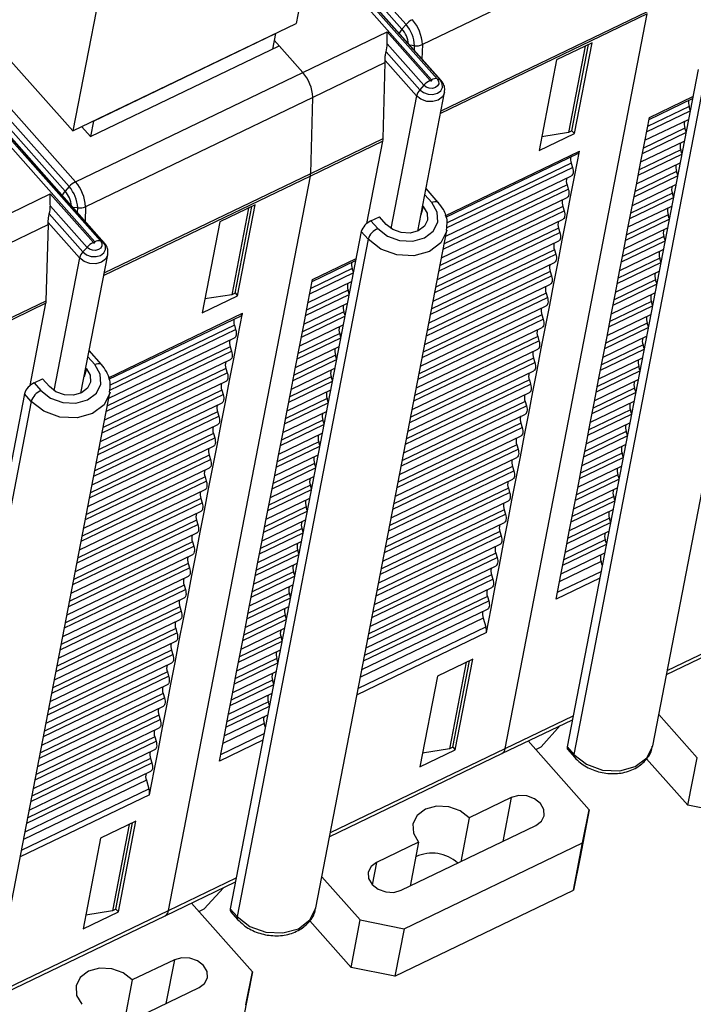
# Model space of a CAD drawing. Header units: millimetres. Extents: x 46 to 1057, y -1515 to -1121.
# Tile 43 of 63: x 644 to 676, y -1442 to -1395. Entities that reach past the tile are written whole.
import ezdxf

# ---------------------------------------------------------------- set-up
doc = ezdxf.new("R2010")
doc.units = ezdxf.units.MM

msp = doc.modelspace()

# ---------------------------------------------------------------- linework, layer by layer
at = {"linetype": 'Continuous', "lineweight": 25}
for p, q in [((659.364, -1386.013), (657.548, -1395.409)), ((662.767, -1395.456), (658.474, -1390.617)), ((648.763, -1391.116), (646.947, -1400.512)), ((658.33, -1391.365), (664.249, -1398.036)), ((664.389, -1398.09), (658.346, -1391.279)), ((664.436, -1398.121), (658.35, -1391.262)), ((658.406, -1390.97), (662.576, -1395.669)), ((674.339, -1391.212), (663.543, -1396.409)), ((663.984, -1398.078), (658.276, -1391.644)), ((674.226, -1394.952), (664.408, -1399.678)), ((664.432, -1399.55), (674.239, -1394.83)), ((667.478, -1429.859), (674.226, -1394.952)), ((646.947, -1400.512), (657.548, -1395.409)), ((662.767, -1395.456), (662.576, -1395.669)), ((647.927, -1400.04), (656.568, -1395.881)), ((656.568, -1395.881), (656.425, -1396.619)), ((657.862, -1397.731), (661.868, -1395.803)), ((661.868, -1395.803), (663.916, -1398.111)), ((647.78, -1400.781), (656.741, -1396.467)), ((656.506, -1396.203), (657.862, -1397.731)), ((657.862, -1397.731), (656.741, -1396.467)), ((663.615, -1398.341), (661.873, -1396.378)), ((663.173, -1396.466), (662.945, -1396.441)), ((663.166, -1396.69), (663.173, -1396.466)), ((663.543, -1396.409), (663.524, -1397.094)), ((671.602, -1396.326), (669.922, -1397.135)), ((671.283, -1396.48), (670.489, -1400.591)), ((670.649, -1400.514), (671.443, -1396.403)), ((670.769, -1400.638), (671.602, -1396.326)), ((661.823, -1396.751), (663.423, -1398.554)), ((644.002, -1397.193), (646.947, -1400.512)), ((661.777, -1397.259), (658.337, -1398.915)), ((661.678, -1400.876), (661.777, -1397.259)), ((663.262, -1398.838), (661.775, -1397.163)), ((669.922, -1397.135), (669.089, -1401.447)), ((647.067, -1402.928), (657.862, -1397.731)), ((676.642, -1397.594), (670.422, -1429.772)), ((676.965, -1397.958), (670.745, -1430.136)), ((674.487, -1429.726), (680.707, -1397.548)), ((663.615, -1398.341), (663.423, -1398.554)), ((664.249, -1398.036), (664.389, -1398.09)), ((663.262, -1398.838), (662.043, -1405.142)), ((663.327, -1405.269), (664.598, -1398.692)), ((674.327, -1399.872), (676.394, -1398.877)), ((643.64, -1399.066), (647.067, -1402.928)), ((658.337, -1398.915), (647.542, -1404.111)), ((658.238, -1402.532), (658.337, -1398.915)), ((676.216, -1399.346), (674.246, -1400.294)), ((674.31, -1399.964), (676.377, -1398.969)), ((676.269, -1399.525), (676.216, -1399.346)), ((646.766, -1403.158), (643.55, -1399.534)), ((674.197, -1400.547), (676.264, -1399.552)), ((643.406, -1400.281), (648.247, -1405.738)), ((648.387, -1405.792), (643.422, -1400.195)), ((648.435, -1405.824), (643.425, -1400.178)), ((643.482, -1399.886), (646.574, -1403.371)), ((647.927, -1400.04), (647.785, -1400.778)), ((674.106, -1401.016), (674.327, -1399.872)), ((674.118, -1400.957), (676.184, -1399.963)), ((647.983, -1405.78), (643.352, -1400.56)), ((647.364, -1400.312), (647.78, -1400.781)), ((669.089, -1401.447), (670.769, -1400.638)), ((670.489, -1400.591), (669.215, -1400.792)), ((670.649, -1400.514), (670.489, -1400.591)), ((670.651, -1400.505), (670.769, -1400.638)), ((673.998, -1401.576), (676.065, -1400.581)), ((676.017, -1400.376), (674.047, -1401.324)), ((676.07, -1400.555), (676.017, -1400.376)), ((661.665, -1400.998), (658.225, -1402.654)), ((658.238, -1402.532), (661.678, -1400.876)), ((660.909, -1404.909), (661.665, -1400.998)), ((673.907, -1402.046), (674.106, -1401.016)), ((673.918, -1401.987), (675.985, -1400.992)), ((664.634, -1404.538), (671.007, -1401.47)), ((664.657, -1404.61), (670.93, -1401.59)), ((670.786, -1402.614), (671.007, -1401.47)), ((673.799, -1402.606), (675.866, -1401.611)), ((675.817, -1401.405), (673.848, -1402.354)), ((675.871, -1401.585), (675.817, -1401.405)), ((670.615, -1402.042), (664.714, -1404.882)), ((670.615, -1402.042), (670.675, -1402.242)), ((673.708, -1403.076), (673.907, -1402.046)), ((673.719, -1403.017), (675.786, -1402.022)), ((648.431, -1407.253), (658.238, -1402.532)), ((664.655, -1405.512), (670.625, -1402.639)), ((664.693, -1405.121), (670.675, -1402.242)), ((670.587, -1403.644), (670.786, -1402.614)), ((675.618, -1402.435), (673.649, -1403.383)), ((675.672, -1402.614), (675.618, -1402.435)), ((658.225, -1402.654), (648.406, -1407.38)), ((651.477, -1437.561), (658.225, -1402.654)), ((670.416, -1403.072), (664.584, -1405.879)), ((670.416, -1403.072), (670.476, -1403.272)), ((673.509, -1404.105), (673.708, -1403.076)), ((673.52, -1404.047), (675.587, -1403.052)), ((673.6, -1403.636), (675.667, -1402.641)), ((641.861, -1405.434), (645.867, -1403.505)), ((645.867, -1403.505), (647.914, -1405.813)), ((646.766, -1403.158), (646.574, -1403.371)), ((663.986, -1403.914), (663.66, -1403.546)), ((664.298, -1403.904), (663.717, -1403.249)), ((664.535, -1406.131), (670.476, -1403.272)), ((675.419, -1403.465), (673.45, -1404.413)), ((675.473, -1403.644), (675.419, -1403.465)), ((655.601, -1404.029), (653.921, -1404.837)), ((654.767, -1408.34), (655.601, -1404.029)), ((664.456, -1406.542), (670.426, -1403.668)), ((670.388, -1404.674), (670.587, -1403.644)), ((673.401, -1404.665), (675.468, -1403.67)), ((645.822, -1404.454), (647.422, -1406.257)), ((647.613, -1406.044), (645.871, -1404.08)), ((647.171, -1404.168), (646.943, -1404.143)), ((647.165, -1404.393), (647.171, -1404.168)), ((647.542, -1404.111), (647.523, -1404.796)), ((655.282, -1404.182), (654.487, -1408.293)), ((654.647, -1408.216), (655.442, -1404.105)), ((663.586, -1404.106), (663.478, -1404.49)), ((663.558, -1404.075), (663.586, -1404.106)), ((664.336, -1407.161), (670.277, -1404.301)), ((670.217, -1404.101), (664.385, -1406.909)), ((670.217, -1404.101), (670.277, -1404.301)), ((675.22, -1404.495), (673.25, -1405.443)), ((673.31, -1405.135), (673.509, -1404.105)), ((673.321, -1405.076), (675.388, -1404.081)), ((675.274, -1404.674), (675.22, -1404.495)), ((645.776, -1404.961), (642.336, -1406.617)), ((645.676, -1408.578), (645.776, -1404.961)), ((647.26, -1406.541), (645.774, -1404.865)), ((653.921, -1404.837), (653.087, -1409.149)), ((661.103, -1404.782), (661.503, -1404.59)), ((661.103, -1404.782), (661.426, -1405.146)), ((661.826, -1404.954), (661.503, -1404.59)), ((664.257, -1407.572), (670.227, -1404.698)), ((670.189, -1405.703), (670.388, -1404.674)), ((673.202, -1405.695), (675.269, -1404.7)), ((660.641, -1405.297), (654.421, -1437.474)), ((658.485, -1437.428), (664.706, -1405.25)), ((660.964, -1405.66), (660.641, -1405.297)), ((664.137, -1408.19), (670.078, -1405.331)), ((670.018, -1405.131), (664.186, -1407.938)), ((670.018, -1405.131), (670.078, -1405.331)), ((673.111, -1406.165), (673.31, -1405.135)), ((673.122, -1406.106), (675.189, -1405.111)), ((648.247, -1405.738), (648.387, -1405.792)), ((660.964, -1405.66), (654.743, -1437.838)), ((664.058, -1408.601), (670.028, -1405.728)), ((669.99, -1406.733), (670.189, -1405.703)), ((673.003, -1406.725), (675.07, -1405.73)), ((675.021, -1405.524), (673.051, -1406.472)), ((675.075, -1405.703), (675.021, -1405.524)), ((647.613, -1406.044), (647.422, -1406.257)), ((663.938, -1409.22), (669.879, -1406.361)), ((669.819, -1406.161), (663.987, -1408.968)), ((669.819, -1406.161), (669.879, -1406.361)), ((672.912, -1407.194), (673.111, -1406.165)), ((672.923, -1407.136), (674.99, -1406.141)), ((647.26, -1406.541), (646.042, -1412.844)), ((647.325, -1412.971), (648.597, -1406.394)), ((658.308, -1407.666), (660.375, -1406.671)), ((658.326, -1407.575), (660.393, -1406.58)), ((663.859, -1409.631), (669.828, -1406.758)), ((669.791, -1407.763), (669.99, -1406.733)), ((672.804, -1407.754), (674.871, -1406.759)), ((674.822, -1406.554), (672.852, -1407.502)), ((674.876, -1406.733), (674.822, -1406.554)), ((658.195, -1408.249), (660.262, -1407.254)), ((660.214, -1407.048), (658.244, -1407.997)), ((660.268, -1407.228), (660.214, -1407.048)), ((669.62, -1407.19), (663.788, -1409.998)), ((669.62, -1407.19), (669.68, -1407.39)), ((672.713, -1408.224), (672.912, -1407.194)), ((672.724, -1408.165), (674.791, -1407.17)), ((658.105, -1408.718), (658.326, -1407.575)), ((658.116, -1408.66), (660.183, -1407.665)), ((663.739, -1410.25), (669.68, -1407.39)), ((669.592, -1408.792), (669.791, -1407.763)), ((674.623, -1407.584), (672.653, -1408.532)), ((674.677, -1407.763), (674.623, -1407.584)), ((654.647, -1408.216), (654.487, -1408.293)), ((654.649, -1408.207), (654.767, -1408.34)), ((660.015, -1408.078), (658.045, -1409.026)), ((660.068, -1408.257), (660.015, -1408.078)), ((669.421, -1408.22), (663.589, -1411.027)), ((663.66, -1410.661), (669.629, -1407.787)), ((669.421, -1408.22), (669.48, -1408.42)), ((672.514, -1409.254), (672.713, -1408.224)), ((672.525, -1409.195), (674.592, -1408.2)), ((672.605, -1408.784), (674.672, -1407.789)), ((645.664, -1408.7), (642.223, -1410.356)), ((642.236, -1410.234), (645.676, -1408.578)), ((644.908, -1412.612), (645.664, -1408.7)), ((653.087, -1409.149), (654.767, -1408.34)), ((654.487, -1408.293), (653.214, -1408.495)), ((657.906, -1409.748), (658.105, -1408.718)), ((657.917, -1409.689), (659.984, -1408.695)), ((657.996, -1409.279), (660.063, -1408.284)), ((663.54, -1411.28), (669.48, -1408.42)), ((674.424, -1408.613), (672.454, -1409.561)), ((674.478, -1408.792), (674.424, -1408.613)), ((648.632, -1412.241), (655.006, -1409.173)), ((654.784, -1410.317), (655.006, -1409.173)), ((659.816, -1409.108), (657.846, -1410.056)), ((659.869, -1409.287), (659.816, -1409.108)), ((663.461, -1411.69), (669.43, -1408.817)), ((669.393, -1409.822), (669.592, -1408.792)), ((672.406, -1409.814), (674.472, -1408.819)), ((648.655, -1412.312), (654.929, -1409.293)), ((657.797, -1410.308), (659.864, -1409.313)), ((663.341, -1412.309), (669.281, -1409.45)), ((669.222, -1409.25), (663.39, -1412.057)), ((669.222, -1409.25), (669.281, -1409.45)), ((674.225, -1409.643), (672.255, -1410.591)), ((672.315, -1410.283), (672.514, -1409.254)), ((672.326, -1410.225), (674.393, -1409.23)), ((674.279, -1409.822), (674.225, -1409.643)), ((648.691, -1412.824), (654.673, -1409.944)), ((654.614, -1409.744), (648.713, -1412.585)), ((654.614, -1409.744), (654.673, -1409.944)), ((657.707, -1410.778), (657.906, -1409.748)), ((657.718, -1410.719), (659.785, -1409.724)), ((663.262, -1412.72), (669.231, -1409.847)), ((669.193, -1410.852), (669.393, -1409.822)), ((672.206, -1410.843), (674.273, -1409.849)), ((648.653, -1413.215), (654.623, -1410.341)), ((654.585, -1411.346), (654.784, -1410.317)), ((657.598, -1411.338), (659.665, -1410.343)), ((659.617, -1410.138), (657.647, -1411.086)), ((659.67, -1410.317), (659.617, -1410.138)), ((663.142, -1413.339), (669.082, -1410.479)), ((669.023, -1410.279), (663.191, -1413.087)), ((669.023, -1410.279), (669.082, -1410.479)), ((672.116, -1411.313), (672.315, -1410.283)), ((672.127, -1411.254), (674.194, -1410.259)), ((648.296, -1411.606), (647.716, -1410.952)), ((648.534, -1413.833), (654.474, -1410.974)), ((654.415, -1410.774), (648.583, -1413.581)), ((654.415, -1410.774), (654.474, -1410.974)), ((657.508, -1411.808), (657.707, -1410.778)), ((657.519, -1411.749), (659.586, -1410.754)), ((663.063, -1413.75), (669.032, -1410.876)), ((668.994, -1411.882), (669.193, -1410.852)), ((672.007, -1411.873), (674.074, -1410.878)), ((674.026, -1410.673), (672.056, -1411.621)), ((674.08, -1410.852), (674.026, -1410.673)), ((647.985, -1411.616), (647.658, -1411.249)), ((648.454, -1414.244), (654.424, -1411.371)), ((654.386, -1412.376), (654.585, -1411.346)), ((657.399, -1412.368), (659.466, -1411.373)), ((659.418, -1411.167), (657.448, -1412.115)), ((659.471, -1411.346), (659.418, -1411.167)), ((662.943, -1414.369), (668.883, -1411.509)), ((668.824, -1411.309), (662.992, -1414.116)), ((668.824, -1411.309), (668.883, -1411.509)), ((671.917, -1412.343), (672.116, -1411.313)), ((671.928, -1412.284), (673.995, -1411.289)), ((647.585, -1411.809), (647.476, -1412.192)), ((647.556, -1411.777), (647.585, -1411.809)), ((654.215, -1411.804), (648.384, -1414.611)), ((654.215, -1411.804), (654.275, -1412.004)), ((657.309, -1412.837), (657.508, -1411.808)), ((657.32, -1412.779), (659.387, -1411.784)), ((662.863, -1414.779), (668.833, -1411.906)), ((668.795, -1412.911), (668.994, -1411.882)), ((671.808, -1412.903), (673.875, -1411.908)), ((673.827, -1411.702), (671.857, -1412.651)), ((673.88, -1411.881), (673.827, -1411.702)), ((645.102, -1412.485), (645.502, -1412.292)), ((645.824, -1412.656), (645.502, -1412.292)), ((648.255, -1415.274), (654.225, -1412.4)), ((648.335, -1414.863), (654.275, -1412.004)), ((654.187, -1413.406), (654.386, -1412.376)), ((657.2, -1413.397), (659.267, -1412.402)), ((659.219, -1412.197), (657.249, -1413.145)), ((659.272, -1412.376), (659.219, -1412.197)), ((668.625, -1412.339), (662.793, -1415.146)), ((668.625, -1412.339), (668.684, -1412.539)), ((671.718, -1413.372), (671.917, -1412.343)), ((671.729, -1413.314), (673.796, -1412.319)), ((645.102, -1412.485), (645.424, -1412.848)), ((654.016, -1412.833), (648.184, -1415.641)), ((654.016, -1412.833), (654.076, -1413.033)), ((657.109, -1413.867), (657.309, -1412.837)), ((657.121, -1413.808), (659.188, -1412.813)), ((662.744, -1415.398), (668.684, -1412.539)), ((668.596, -1413.941), (668.795, -1412.911)), ((673.628, -1412.732), (671.658, -1413.68)), ((673.681, -1412.911), (673.628, -1412.732)), ((644.639, -1412.999), (638.419, -1445.177)), ((644.962, -1413.363), (638.742, -1445.54)), ((642.484, -1445.13), (648.704, -1412.953)), ((644.962, -1413.363), (644.639, -1412.999)), ((648.136, -1415.893), (654.076, -1413.033)), ((659.02, -1413.227), (657.05, -1414.175)), ((659.073, -1413.406), (659.02, -1413.227)), ((668.426, -1413.368), (662.594, -1416.176)), ((662.664, -1415.809), (668.634, -1412.936)), ((668.426, -1413.368), (668.485, -1413.569)), ((671.519, -1414.402), (671.718, -1413.372)), ((671.53, -1414.343), (673.597, -1413.348)), ((671.609, -1413.932), (673.676, -1412.938)), ((653.817, -1413.863), (647.985, -1416.67)), ((648.056, -1416.304), (654.026, -1413.43)), ((653.817, -1413.863), (653.877, -1414.063)), ((653.988, -1414.435), (654.187, -1413.406)), ((656.91, -1414.897), (657.109, -1413.867)), ((656.922, -1414.838), (658.989, -1413.843)), ((657.001, -1414.427), (659.068, -1413.432)), ((662.545, -1416.428), (668.485, -1413.569)), ((673.429, -1413.762), (671.459, -1414.71)), ((673.482, -1413.941), (673.429, -1413.762)), ((647.937, -1416.923), (653.877, -1414.063)), ((658.821, -1414.256), (656.851, -1415.204)), ((658.874, -1414.435), (658.821, -1414.256)), ((662.465, -1416.839), (668.435, -1413.965)), ((668.397, -1414.971), (668.596, -1413.941)), ((671.41, -1414.962), (673.477, -1413.967)), ((647.857, -1417.333), (653.827, -1414.46)), ((653.789, -1415.465), (653.988, -1414.435)), ((656.802, -1415.457), (658.869, -1414.462)), ((662.346, -1417.458), (668.286, -1414.598)), ((668.226, -1414.398), (662.395, -1417.205)), ((668.226, -1414.398), (668.286, -1414.598)), ((673.23, -1414.791), (671.26, -1415.74)), ((671.32, -1415.432), (671.519, -1414.402)), ((671.331, -1415.373), (673.398, -1414.378)), ((673.283, -1414.971), (673.23, -1414.791)), ((647.738, -1417.952), (653.678, -1415.093)), ((653.618, -1414.893), (647.786, -1417.7)), ((653.618, -1414.893), (653.678, -1415.093)), ((656.711, -1415.926), (656.91, -1414.897)), ((656.723, -1415.868), (658.79, -1414.873)), ((662.266, -1417.869), (668.236, -1414.995)), ((668.198, -1416), (668.397, -1414.971)), ((671.211, -1415.992), (673.278, -1414.997)), ((647.658, -1418.363), (653.628, -1415.49)), ((653.59, -1416.495), (653.789, -1415.465)), ((656.603, -1416.486), (658.67, -1415.491)), ((658.622, -1415.286), (656.652, -1416.234)), ((658.675, -1415.465), (658.622, -1415.286)), ((662.147, -1418.487), (668.087, -1415.628)), ((668.027, -1415.428), (662.195, -1418.235)), ((668.027, -1415.428), (668.087, -1415.628)), ((671.12, -1416.461), (671.32, -1415.432)), ((671.132, -1416.403), (673.199, -1415.408)), ((647.539, -1418.982), (653.479, -1416.122)), ((653.419, -1415.922), (647.587, -1418.73)), ((653.419, -1415.922), (653.479, -1416.122)), ((656.512, -1416.956), (656.711, -1415.926)), ((656.524, -1416.897), (658.591, -1415.902)), ((662.067, -1418.898), (668.037, -1416.025)), ((667.999, -1417.03), (668.198, -1416)), ((671.012, -1417.022), (673.079, -1416.027)), ((673.031, -1415.821), (671.061, -1416.769)), ((673.084, -1416), (673.031, -1415.821)), ((647.459, -1419.393), (653.429, -1416.519)), ((653.391, -1417.525), (653.59, -1416.495)), ((656.404, -1417.516), (658.471, -1416.521)), ((658.423, -1416.316), (656.453, -1417.264)), ((658.476, -1416.495), (658.423, -1416.316)), ((661.948, -1419.517), (667.888, -1416.658)), ((667.828, -1416.458), (661.996, -1419.265)), ((667.828, -1416.458), (667.888, -1416.658)), ((670.921, -1417.491), (671.12, -1416.461)), ((670.933, -1417.432), (673, -1416.437)), ((653.22, -1416.952), (647.388, -1419.759)), ((653.22, -1416.952), (653.28, -1417.152)), ((656.313, -1417.986), (656.512, -1416.956)), ((656.325, -1417.927), (658.392, -1416.932)), ((661.868, -1419.928), (667.838, -1417.054)), ((667.8, -1418.06), (667.999, -1417.03)), ((670.813, -1418.051), (672.88, -1417.056)), ((672.832, -1416.851), (670.862, -1417.799)), ((672.885, -1417.03), (672.832, -1416.851)), ((647.26, -1420.422), (653.23, -1417.549)), ((647.34, -1420.012), (653.28, -1417.152)), ((653.192, -1418.554), (653.391, -1417.525)), ((656.205, -1418.546), (658.272, -1417.551)), ((658.224, -1417.345), (656.254, -1418.294)), ((658.277, -1417.524), (658.224, -1417.345)), ((667.629, -1417.487), (661.797, -1420.294)), ((667.629, -1417.487), (667.689, -1417.687)), ((670.722, -1418.521), (670.921, -1417.491)), ((670.734, -1418.462), (672.801, -1417.467)), ((653.021, -1417.982), (647.189, -1420.789)), ((653.021, -1417.982), (653.081, -1418.182)), ((656.114, -1419.015), (656.313, -1417.986)), ((656.126, -1418.957), (658.193, -1417.962)), ((661.749, -1420.547), (667.689, -1417.687)), ((667.601, -1419.089), (667.8, -1418.06)), ((672.633, -1417.88), (670.663, -1418.829)), ((672.686, -1418.06), (672.633, -1417.88)), ((647.14, -1421.041), (653.081, -1418.182)), ((658.025, -1418.375), (656.055, -1419.323)), ((658.078, -1418.554), (658.025, -1418.375)), ((667.43, -1418.517), (661.598, -1421.324)), ((661.669, -1420.958), (667.639, -1418.084)), ((667.43, -1418.517), (667.49, -1418.717)), ((670.523, -1419.55), (670.722, -1418.521)), ((670.535, -1419.492), (672.602, -1418.497)), ((670.614, -1419.081), (672.681, -1418.086)), ((652.822, -1419.011), (646.99, -1421.819)), ((647.061, -1421.452), (653.031, -1418.579)), ((652.822, -1419.011), (652.882, -1419.212)), ((652.993, -1419.584), (653.192, -1418.554)), ((655.927, -1419.986), (657.993, -1418.991)), ((656.006, -1419.575), (658.073, -1418.581)), ((661.55, -1421.576), (667.49, -1418.717)), ((672.434, -1418.91), (670.464, -1419.858)), ((672.487, -1419.089), (672.434, -1418.91)), ((646.941, -1422.071), (652.882, -1419.212)), ((657.826, -1419.405), (655.856, -1420.353)), ((655.915, -1420.045), (656.114, -1419.015)), ((657.879, -1419.584), (657.826, -1419.405)), ((661.47, -1421.987), (667.44, -1419.114)), ((667.402, -1420.119), (667.601, -1419.089)), ((670.415, -1420.111), (672.482, -1419.116)), ((646.862, -1422.482), (652.832, -1419.608)), ((652.794, -1420.614), (652.993, -1419.584)), ((655.807, -1420.605), (657.874, -1419.61)), ((661.351, -1422.606), (667.291, -1419.747)), ((667.231, -1419.547), (661.399, -1422.354)), ((667.231, -1419.547), (667.291, -1419.747)), ((672.235, -1419.94), (670.265, -1420.888)), ((670.324, -1420.58), (670.523, -1419.55)), ((670.336, -1420.521), (672.403, -1419.527)), ((672.288, -1420.119), (672.235, -1419.94)), ((646.742, -1423.101), (652.683, -1420.241)), ((652.623, -1420.041), (646.791, -1422.848)), ((652.623, -1420.041), (652.683, -1420.241)), ((655.716, -1421.075), (655.915, -1420.045)), ((655.727, -1421.016), (657.794, -1420.021)), ((661.271, -1423.017), (667.241, -1420.143)), ((667.203, -1421.149), (667.402, -1420.119)), ((670.216, -1421.14), (672.283, -1420.145)), ((646.663, -1423.511), (652.633, -1420.638)), ((652.595, -1421.643), (652.794, -1420.614)), ((655.608, -1421.635), (657.675, -1420.64)), ((657.626, -1420.434), (655.657, -1421.383)), ((657.68, -1420.613), (657.626, -1420.434)), ((661.151, -1423.636), (667.092, -1420.776)), ((667.032, -1420.576), (661.2, -1423.383)), ((667.032, -1420.576), (667.092, -1420.776)), ((670.125, -1421.61), (670.324, -1420.58)), ((670.137, -1421.551), (672.204, -1420.556)), ((646.543, -1424.13), (652.484, -1421.271)), ((652.424, -1421.071), (646.592, -1423.878)), ((652.424, -1421.071), (652.484, -1421.271)), ((655.517, -1422.104), (655.716, -1421.075)), ((655.528, -1422.046), (657.595, -1421.051)), ((661.072, -1424.047), (667.042, -1421.173)), ((667.004, -1422.178), (667.203, -1421.149)), ((672.036, -1420.97), (670.066, -1421.918)), ((672.089, -1421.149), (672.036, -1420.97)), ((646.464, -1424.541), (652.434, -1421.668)), ((652.396, -1422.673), (652.595, -1421.643)), ((655.409, -1422.665), (657.476, -1421.67)), ((657.427, -1421.464), (655.458, -1422.412)), ((657.481, -1421.643), (657.427, -1421.464)), ((660.952, -1424.665), (666.893, -1421.806)), ((666.833, -1421.606), (661.001, -1424.413)), ((666.833, -1421.606), (666.893, -1421.806)), ((669.904, -1422.754), (670.125, -1421.61)), ((671.971, -1421.759), (669.904, -1422.754)), ((669.966, -1422.434), (672.033, -1421.439)), ((652.225, -1422.1), (646.393, -1424.908)), ((652.225, -1422.1), (652.285, -1422.301)), ((655.318, -1423.134), (655.517, -1422.104)), ((655.329, -1423.075), (657.396, -1422.08)), ((660.873, -1425.076), (666.843, -1422.203)), ((666.805, -1423.208), (667.004, -1422.178)), ((675.177, -1426.153), (683.48, -1422.156)), ((646.265, -1425.571), (652.235, -1422.697)), ((646.344, -1425.16), (652.285, -1422.301)), ((652.197, -1423.703), (652.396, -1422.673)), ((655.21, -1423.694), (657.277, -1422.699)), ((657.228, -1422.494), (655.259, -1423.442)), ((657.282, -1422.673), (657.228, -1422.494)), ((666.634, -1422.636), (660.802, -1425.443)), ((666.634, -1422.636), (666.694, -1422.836)), ((675.142, -1426.336), (683.327, -1422.396)), ((652.026, -1423.13), (646.194, -1425.937)), ((652.026, -1423.13), (652.086, -1423.33)), ((655.119, -1424.164), (655.318, -1423.134)), ((655.13, -1424.105), (657.197, -1423.11)), ((660.753, -1425.695), (666.694, -1422.836)), ((666.584, -1424.352), (666.805, -1423.208)), ((646.145, -1426.19), (652.086, -1423.33)), ((657.029, -1423.523), (655.059, -1424.472)), ((657.083, -1423.703), (657.029, -1423.523)), ((666.435, -1423.665), (660.603, -1426.473)), ((660.674, -1426.106), (666.644, -1423.232)), ((666.435, -1423.665), (666.557, -1424.075)), ((651.827, -1424.16), (645.995, -1426.967)), ((646.066, -1426.601), (652.036, -1423.727)), ((651.827, -1424.16), (651.887, -1424.36)), ((651.998, -1424.732), (652.197, -1423.703)), ((654.931, -1425.135), (656.998, -1424.14)), ((655.011, -1424.724), (657.078, -1423.729)), ((660.503, -1426.989), (666.557, -1424.075)), ((645.946, -1427.219), (651.887, -1424.36)), ((656.83, -1424.553), (654.86, -1425.501)), ((654.92, -1425.193), (655.119, -1424.164)), ((656.884, -1424.732), (656.83, -1424.553)), ((666.584, -1424.352), (660.441, -1427.309)), ((645.867, -1427.63), (651.837, -1424.757)), ((651.799, -1425.762), (651.998, -1424.732)), ((654.812, -1425.754), (656.879, -1424.759)), ((645.747, -1428.249), (651.688, -1425.39)), ((651.628, -1425.19), (645.796, -1427.997)), ((651.628, -1425.19), (651.688, -1425.39)), ((654.721, -1426.223), (654.92, -1425.193)), ((654.732, -1426.164), (656.799, -1425.17)), ((645.668, -1428.66), (651.637, -1425.786)), ((651.6, -1426.792), (651.799, -1425.762)), ((654.613, -1426.783), (656.68, -1425.788)), ((656.631, -1425.583), (654.661, -1426.531)), ((656.685, -1425.762), (656.631, -1425.583)), ((665.942, -1425.608), (664.262, -1426.417)), ((665.623, -1425.761), (664.828, -1429.873)), ((664.988, -1429.796), (665.783, -1425.684)), ((665.108, -1429.92), (665.942, -1425.608)), ((645.548, -1429.279), (651.489, -1426.419)), ((651.429, -1426.219), (645.597, -1429.026)), ((651.429, -1426.219), (651.489, -1426.419)), ((654.522, -1427.253), (654.721, -1426.223)), ((654.533, -1427.194), (656.6, -1426.199)), ((664.262, -1426.417), (663.428, -1430.729)), ((645.469, -1429.69), (651.438, -1426.816)), ((651.401, -1427.821), (651.6, -1426.792)), ((654.414, -1427.813), (656.481, -1426.818)), ((656.432, -1426.612), (654.462, -1427.561)), ((656.486, -1426.792), (656.432, -1426.612)), ((651.23, -1427.249), (645.398, -1430.056)), ((651.23, -1427.249), (651.289, -1427.449)), ((654.323, -1428.282), (654.522, -1427.253)), ((654.334, -1428.224), (656.401, -1427.229)), ((645.27, -1430.719), (651.239, -1427.846)), ((645.349, -1430.308), (651.289, -1427.449)), ((651.202, -1428.851), (651.401, -1427.821)), ((654.215, -1428.843), (656.281, -1427.848)), ((656.233, -1427.642), (654.263, -1428.59)), ((656.287, -1427.821), (656.233, -1427.642)), ((651.031, -1428.279), (645.199, -1431.086)), ((651.031, -1428.279), (651.09, -1428.479)), ((654.124, -1429.312), (654.323, -1428.282)), ((654.135, -1429.253), (656.202, -1428.259)), ((667.478, -1429.859), (670.706, -1428.305)), ((674.773, -1428.247), (676.596, -1430.302)), ((645.15, -1431.338), (651.09, -1428.479)), ((656.034, -1428.672), (654.064, -1429.62)), ((656.088, -1428.851), (656.034, -1428.672)), ((667.325, -1430.098), (670.67, -1428.488)), ((669.185, -1429.776), (670.092, -1428.766)), ((645.071, -1431.749), (651.04, -1428.875)), ((651.002, -1429.881), (651.202, -1428.851)), ((653.964, -1430.137), (656.031, -1429.142)), ((644.951, -1432.368), (650.891, -1429.508)), ((650.832, -1429.308), (645, -1432.116)), ((650.832, -1429.308), (650.891, -1429.508)), ((653.903, -1430.456), (654.124, -1429.312)), ((655.97, -1429.461), (653.903, -1430.456)), ((671.475, -1432.766), (668.574, -1429.497)), ((668.931, -1429.898), (669.185, -1429.776)), ((670.422, -1429.772), (670.745, -1430.136)), ((644.872, -1432.779), (650.841, -1429.905)), ((650.803, -1430.91), (651.002, -1429.881)), ((659.141, -1434.038), (667.325, -1430.098)), ((659.176, -1433.855), (667.478, -1429.859)), ((663.428, -1430.729), (665.108, -1429.92)), ((664.828, -1429.873), (663.555, -1430.074)), ((664.988, -1429.796), (664.828, -1429.873)), ((664.99, -1429.786), (665.108, -1429.92)), ((670.448, -1429.911), (670.771, -1430.275)), ((644.752, -1433.397), (650.692, -1430.538)), ((650.633, -1430.338), (644.801, -1433.145)), ((650.633, -1430.338), (650.692, -1430.538)), ((674.197, -1430.341), (676.16, -1432.554)), ((676.16, -1432.554), (676.596, -1430.302)), ((644.672, -1433.808), (650.642, -1430.935)), ((650.582, -1432.054), (650.803, -1430.91)), ((650.434, -1431.368), (644.602, -1434.175)), ((650.434, -1431.368), (650.556, -1431.777)), ((650.582, -1432.054), (644.44, -1435.011)), ((644.502, -1434.692), (650.556, -1431.777)), ((667.768, -1432.191), (665.768, -1433.154)), ((667.768, -1432.191), (667.365, -1434.273)), ((678.241, -1432.969), (676.16, -1432.554)), ((671.475, -1432.766), (671.04, -1435.019)), ((671.155, -1434.336), (671.475, -1432.766)), ((649.94, -1433.31), (648.26, -1434.119)), ((649.622, -1433.464), (648.827, -1437.575)), ((648.987, -1437.498), (649.782, -1433.387)), ((649.107, -1437.622), (649.94, -1433.31)), ((662.541, -1436.595), (668.941, -1433.514)), ((665.768, -1433.154), (665.365, -1435.235)), ((648.26, -1434.119), (647.427, -1438.431)), ((663.367, -1434.309), (661.367, -1435.272)), ((662.674, -1438.418), (671.155, -1434.336)), ((663.367, -1434.309), (662.965, -1436.391)), ((670.72, -1436.589), (671.155, -1434.336)), ((661.367, -1435.272), (661.163, -1436.329)), ((671.04, -1435.019), (670.72, -1436.589)), ((651.324, -1437.801), (654.669, -1436.191)), ((651.477, -1437.561), (654.704, -1436.008)), ((658.771, -1435.949), (660.594, -1438.004)), ((653.184, -1437.478), (654.091, -1436.469)), ((662.239, -1440.671), (670.72, -1436.589)), ((655.474, -1440.469), (652.573, -1437.199)), ((643.175, -1441.557), (651.477, -1437.561)), ((647.427, -1438.431), (649.107, -1437.622)), ((648.827, -1437.575), (647.553, -1437.776)), ((648.987, -1437.498), (648.827, -1437.575)), ((648.989, -1437.489), (649.107, -1437.622)), ((652.929, -1437.601), (653.184, -1437.478)), ((654.421, -1437.474), (654.743, -1437.838)), ((654.447, -1437.614), (654.769, -1437.977)), ((643.139, -1441.74), (651.324, -1437.801)), ((658.195, -1438.044), (660.159, -1440.256)), ((660.159, -1440.256), (660.594, -1438.004)), ((660.594, -1438.004), (662.674, -1438.418)), ((662.674, -1438.418), (662.239, -1440.671)), ((651.766, -1439.893), (649.766, -1440.856)), ((651.766, -1439.893), (651.364, -1441.975)), ((655.474, -1440.469), (655.038, -1442.721)), ((655.154, -1442.039), (655.474, -1440.469)), ((662.239, -1440.671), (660.159, -1440.256)), ((649.766, -1440.856), (649.364, -1442.938)), ((646.539, -1444.297), (652.94, -1441.216))]:
    msp.add_line(p, q, dxfattribs=at)
at = {"linetype": 'Continuous', "lineweight": 25, "flags": 128}
for points in [[(663.423, -1398.554), (663.595, -1398.689), (663.815, -1398.769), (664.048, -1398.78), (664.26, -1398.721), (664.418, -1398.602), (664.498, -1398.44), (664.488, -1398.26), (664.389, -1398.09)], [(664.249, -1398.036), (664.314, -1398.148), (664.321, -1398.266), (664.268, -1398.373), (664.164, -1398.451), (664.025, -1398.489), (663.872, -1398.482), (663.728, -1398.43), (663.615, -1398.341)], [(663.916, -1398.111), (663.928, -1398.121), (663.944, -1398.126), (663.96, -1398.127), (663.975, -1398.123), (663.986, -1398.114), (663.992, -1398.103), (663.991, -1398.09), (663.984, -1398.078)], [(664.599, -1398.689), (664.598, -1398.696), (664.498, -1398.897), (664.302, -1399.046), (664.039, -1399.118), (663.749, -1399.105), (663.476, -1399.006), (663.262, -1398.838)], [(670.675, -1402.242), (670.694, -1402.319), (670.705, -1402.392), (670.708, -1402.46), (670.701, -1402.519), (670.686, -1402.569), (670.663, -1402.608), (670.633, -1402.634), (670.625, -1402.639)], [(670.476, -1403.272), (670.495, -1403.349), (670.506, -1403.422), (670.508, -1403.489), (670.502, -1403.549), (670.487, -1403.598), (670.464, -1403.637), (670.434, -1403.664), (670.426, -1403.668)], [(661.426, -1405.146), (661.883, -1405.504), (662.465, -1405.714), (663.084, -1405.744), (663.645, -1405.588), (664.063, -1405.272), (664.275, -1404.843), (664.248, -1404.366), (663.986, -1403.914)], [(663.986, -1403.914), (664.063, -1403.882), (664.134, -1403.865), (664.198, -1403.861), (664.251, -1403.872), (664.291, -1403.897), (664.298, -1403.904)], [(663.586, -1404.106), (663.766, -1404.417), (663.785, -1404.745), (663.639, -1405.04), (663.351, -1405.258), (662.966, -1405.364), (662.54, -1405.344), (662.14, -1405.2), (661.826, -1404.954)], [(670.277, -1404.301), (670.296, -1404.378), (670.307, -1404.452), (670.309, -1404.519), (670.303, -1404.578), (670.288, -1404.628), (670.265, -1404.667), (670.235, -1404.694), (670.227, -1404.698)], [(664.71, -1405.227), (664.703, -1405.262), (664.425, -1405.826), (663.876, -1406.241), (663.139, -1406.445), (662.327, -1406.406), (661.563, -1406.13), (660.964, -1405.66)], [(670.078, -1405.331), (670.097, -1405.408), (670.108, -1405.481), (670.11, -1405.549), (670.104, -1405.608), (670.089, -1405.658), (670.066, -1405.697), (670.036, -1405.723), (670.028, -1405.728)], [(647.422, -1406.257), (647.594, -1406.392), (647.814, -1406.471), (648.047, -1406.482), (648.259, -1406.424), (648.417, -1406.304), (648.496, -1406.142), (648.486, -1405.962), (648.387, -1405.792)], [(648.247, -1405.738), (648.312, -1405.85), (648.319, -1405.968), (648.267, -1406.075), (648.163, -1406.153), (648.024, -1406.192), (647.871, -1406.184), (647.726, -1406.132), (647.613, -1406.044)], [(647.914, -1405.813), (647.926, -1405.823), (647.942, -1405.829), (647.959, -1405.829), (647.974, -1405.825), (647.985, -1405.817), (647.991, -1405.805), (647.99, -1405.792), (647.983, -1405.78)], [(669.879, -1406.361), (669.898, -1406.438), (669.909, -1406.511), (669.911, -1406.578), (669.905, -1406.638), (669.89, -1406.688), (669.867, -1406.726), (669.837, -1406.753), (669.828, -1406.758)], [(648.597, -1406.392), (648.596, -1406.398), (648.497, -1406.6), (648.301, -1406.748), (648.038, -1406.821), (647.747, -1406.807), (647.475, -1406.709), (647.26, -1406.541)], [(669.68, -1407.39), (669.699, -1407.467), (669.71, -1407.541), (669.712, -1407.608), (669.706, -1407.667), (669.691, -1407.717), (669.668, -1407.756), (669.638, -1407.783), (669.629, -1407.787)], [(669.48, -1408.42), (669.5, -1408.497), (669.511, -1408.57), (669.513, -1408.638), (669.507, -1408.697), (669.492, -1408.747), (669.469, -1408.786), (669.439, -1408.812), (669.43, -1408.817)], [(669.281, -1409.45), (669.301, -1409.527), (669.312, -1409.6), (669.314, -1409.667), (669.308, -1409.727), (669.293, -1409.777), (669.27, -1409.815), (669.24, -1409.842), (669.231, -1409.847)], [(654.673, -1409.944), (654.693, -1410.021), (654.704, -1410.095), (654.706, -1410.162), (654.7, -1410.221), (654.685, -1410.271), (654.662, -1410.31), (654.632, -1410.337), (654.623, -1410.341)], [(669.082, -1410.479), (669.102, -1410.557), (669.113, -1410.63), (669.115, -1410.697), (669.109, -1410.756), (669.094, -1410.806), (669.071, -1410.845), (669.041, -1410.872), (669.032, -1410.876)], [(654.474, -1410.974), (654.494, -1411.051), (654.505, -1411.124), (654.507, -1411.192), (654.501, -1411.251), (654.486, -1411.301), (654.463, -1411.34), (654.433, -1411.366), (654.424, -1411.371)], [(668.883, -1411.509), (668.903, -1411.586), (668.914, -1411.659), (668.916, -1411.727), (668.91, -1411.786), (668.895, -1411.836), (668.872, -1411.875), (668.842, -1411.901), (668.833, -1411.906)], [(645.424, -1412.848), (645.881, -1413.207), (646.463, -1413.416), (647.082, -1413.446), (647.643, -1413.291), (648.062, -1412.974), (648.274, -1412.545), (648.246, -1412.068), (647.985, -1411.616)], [(647.585, -1411.809), (647.765, -1412.119), (647.783, -1412.447), (647.638, -1412.742), (647.35, -1412.96), (646.964, -1413.067), (646.539, -1413.046), (646.138, -1412.902), (645.824, -1412.656)], [(647.985, -1411.616), (648.061, -1411.585), (648.133, -1411.567), (648.196, -1411.563), (648.249, -1411.574), (648.29, -1411.599), (648.296, -1411.606)], [(654.275, -1412.004), (654.295, -1412.081), (654.306, -1412.154), (654.308, -1412.221), (654.302, -1412.281), (654.287, -1412.33), (654.264, -1412.369), (654.234, -1412.396), (654.225, -1412.4)], [(648.708, -1412.929), (648.702, -1412.964), (648.424, -1413.528), (647.875, -1413.943), (647.138, -1414.147), (646.326, -1414.108), (645.562, -1413.833), (644.962, -1413.363)], [(668.684, -1412.539), (668.704, -1412.616), (668.715, -1412.689), (668.717, -1412.756), (668.711, -1412.816), (668.696, -1412.866), (668.673, -1412.904), (668.643, -1412.931), (668.634, -1412.936)], [(654.076, -1413.033), (654.095, -1413.11), (654.107, -1413.184), (654.109, -1413.251), (654.103, -1413.31), (654.088, -1413.36), (654.065, -1413.399), (654.035, -1413.426), (654.026, -1413.43)], [(668.485, -1413.569), (668.505, -1413.646), (668.516, -1413.719), (668.518, -1413.786), (668.512, -1413.845), (668.497, -1413.895), (668.474, -1413.934), (668.444, -1413.961), (668.435, -1413.965)], [(653.877, -1414.063), (653.896, -1414.14), (653.907, -1414.213), (653.91, -1414.281), (653.904, -1414.34), (653.889, -1414.39), (653.866, -1414.429), (653.836, -1414.455), (653.827, -1414.46)], [(668.286, -1414.598), (668.306, -1414.675), (668.317, -1414.748), (668.319, -1414.816), (668.313, -1414.875), (668.298, -1414.925), (668.275, -1414.964), (668.245, -1414.99), (668.236, -1414.995)], [(653.678, -1415.093), (653.697, -1415.17), (653.708, -1415.243), (653.711, -1415.31), (653.705, -1415.37), (653.69, -1415.42), (653.667, -1415.458), (653.636, -1415.485), (653.628, -1415.49)], [(668.087, -1415.628), (668.106, -1415.705), (668.118, -1415.778), (668.12, -1415.845), (668.114, -1415.905), (668.099, -1415.955), (668.076, -1415.993), (668.046, -1416.02), (668.037, -1416.025)], [(653.479, -1416.122), (653.498, -1416.199), (653.509, -1416.273), (653.512, -1416.34), (653.505, -1416.399), (653.491, -1416.449), (653.468, -1416.488), (653.437, -1416.515), (653.429, -1416.519)], [(667.888, -1416.658), (667.907, -1416.735), (667.918, -1416.808), (667.921, -1416.875), (667.915, -1416.935), (667.9, -1416.984), (667.877, -1417.023), (667.847, -1417.05), (667.838, -1417.054)], [(653.28, -1417.152), (653.299, -1417.229), (653.31, -1417.302), (653.313, -1417.37), (653.306, -1417.429), (653.292, -1417.479), (653.269, -1417.518), (653.238, -1417.544), (653.23, -1417.549)], [(667.689, -1417.687), (667.708, -1417.764), (667.719, -1417.838), (667.722, -1417.905), (667.716, -1417.964), (667.701, -1418.014), (667.678, -1418.053), (667.647, -1418.079), (667.639, -1418.084)], [(653.081, -1418.182), (653.1, -1418.259), (653.111, -1418.332), (653.114, -1418.399), (653.107, -1418.459), (653.093, -1418.509), (653.07, -1418.547), (653.039, -1418.574), (653.031, -1418.579)], [(667.49, -1418.717), (667.509, -1418.794), (667.52, -1418.867), (667.523, -1418.934), (667.516, -1418.994), (667.502, -1419.044), (667.479, -1419.083), (667.448, -1419.109), (667.44, -1419.114)], [(652.882, -1419.212), (652.901, -1419.289), (652.912, -1419.362), (652.915, -1419.429), (652.908, -1419.488), (652.894, -1419.538), (652.871, -1419.577), (652.84, -1419.604), (652.832, -1419.608)], [(667.291, -1419.747), (667.31, -1419.824), (667.321, -1419.897), (667.324, -1419.964), (667.317, -1420.024), (667.303, -1420.073), (667.28, -1420.112), (667.249, -1420.139), (667.241, -1420.143)], [(652.683, -1420.241), (652.702, -1420.318), (652.713, -1420.391), (652.716, -1420.459), (652.709, -1420.518), (652.694, -1420.568), (652.672, -1420.607), (652.641, -1420.633), (652.633, -1420.638)], [(667.092, -1420.776), (667.111, -1420.853), (667.122, -1420.927), (667.125, -1420.994), (667.118, -1421.053), (667.104, -1421.103), (667.081, -1421.142), (667.05, -1421.168), (667.042, -1421.173)], [(652.484, -1421.271), (652.503, -1421.348), (652.514, -1421.421), (652.517, -1421.488), (652.51, -1421.548), (652.495, -1421.598), (652.473, -1421.636), (652.442, -1421.663), (652.434, -1421.668)], [(666.893, -1421.806), (666.912, -1421.883), (666.923, -1421.956), (666.926, -1422.024), (666.919, -1422.083), (666.905, -1422.133), (666.882, -1422.172), (666.851, -1422.198), (666.843, -1422.203)], [(652.285, -1422.301), (652.304, -1422.378), (652.315, -1422.451), (652.317, -1422.518), (652.311, -1422.578), (652.296, -1422.627), (652.273, -1422.666), (652.243, -1422.693), (652.235, -1422.697)], [(666.694, -1422.836), (666.713, -1422.913), (666.724, -1422.986), (666.727, -1423.053), (666.72, -1423.113), (666.705, -1423.162), (666.683, -1423.201), (666.652, -1423.228), (666.644, -1423.232)], [(652.086, -1423.33), (652.105, -1423.407), (652.116, -1423.48), (652.118, -1423.548), (652.112, -1423.607), (652.097, -1423.657), (652.074, -1423.696), (652.044, -1423.722), (652.036, -1423.727)], [(651.887, -1424.36), (651.906, -1424.437), (651.917, -1424.51), (651.919, -1424.577), (651.913, -1424.637), (651.898, -1424.687), (651.875, -1424.725), (651.845, -1424.752), (651.837, -1424.757)], [(651.688, -1425.39), (651.707, -1425.467), (651.718, -1425.54), (651.72, -1425.607), (651.714, -1425.667), (651.699, -1425.716), (651.676, -1425.755), (651.646, -1425.782), (651.637, -1425.786)], [(651.489, -1426.419), (651.508, -1426.496), (651.519, -1426.57), (651.521, -1426.637), (651.515, -1426.696), (651.5, -1426.746), (651.477, -1426.785), (651.447, -1426.811), (651.438, -1426.816)], [(651.289, -1427.449), (651.309, -1427.526), (651.32, -1427.599), (651.322, -1427.667), (651.316, -1427.726), (651.301, -1427.776), (651.278, -1427.815), (651.248, -1427.841), (651.239, -1427.846)], [(651.09, -1428.479), (651.11, -1428.556), (651.121, -1428.629), (651.123, -1428.696), (651.117, -1428.756), (651.102, -1428.805), (651.079, -1428.844), (651.049, -1428.871), (651.04, -1428.875)], [(650.891, -1429.508), (650.911, -1429.585), (650.922, -1429.659), (650.924, -1429.726), (650.918, -1429.785), (650.903, -1429.835), (650.88, -1429.874), (650.85, -1429.901), (650.841, -1429.905)], [(670.745, -1430.136), (671.344, -1430.606), (672.108, -1430.881), (672.921, -1430.92), (673.657, -1430.716), (674.207, -1430.301), (674.484, -1429.737), (674.487, -1429.726)], [(650.692, -1430.538), (650.712, -1430.615), (650.723, -1430.688), (650.725, -1430.756), (650.719, -1430.815), (650.704, -1430.865), (650.681, -1430.904), (650.651, -1430.93), (650.642, -1430.935)], [(668.941, -1433.514), (669.203, -1433.316), (669.335, -1433.048), (669.318, -1432.75), (669.155, -1432.467), (668.869, -1432.244), (668.505, -1432.112), (668.119, -1432.094), (667.768, -1432.191)], [(665.768, -1433.154), (665.339, -1432.818), (664.794, -1432.621), (664.213, -1432.594), (663.687, -1432.739), (663.295, -1433.036), (663.096, -1433.438), (663.122, -1433.886), (663.367, -1434.309)], [(661.367, -1435.272), (661.106, -1435.47), (660.973, -1435.738), (660.99, -1436.036), (661.154, -1436.319), (661.439, -1436.542), (661.803, -1436.673), (662.19, -1436.692), (662.541, -1436.595)], [(654.743, -1437.838), (655.343, -1438.308), (656.107, -1438.583), (656.919, -1438.622), (657.656, -1438.418), (658.205, -1438.003), (658.483, -1437.44), (658.485, -1437.428)], [(652.94, -1441.216), (653.201, -1441.019), (653.334, -1440.75), (653.317, -1440.452), (653.153, -1440.17), (652.868, -1439.946), (652.504, -1439.815), (652.117, -1439.796), (651.766, -1439.893)], [(649.766, -1440.856), (649.338, -1440.52), (648.792, -1440.324), (648.212, -1440.296), (647.686, -1440.442), (647.293, -1440.738), (647.095, -1441.141), (647.12, -1441.588), (647.366, -1442.012)]]:
    msp.add_lwpolyline(points, dxfattribs=at)
at = {"linetype": 'Continuous', "lineweight": 25}
for centre, radius, start, end in [((663.517, -1396.124), 1.005, 116.5521, 138.2975), ((661.558, -1396.528), 1.616, 2.2015, 41.5565), ((661.651, -1396.481), 1.893, 2.2015, 41.5565), ((663.134, -1396.188), 0.762, 137.0932, 155.5168), ((661.628, -1396.5), 1.261, 5.9456, 41.2253), ((663.256, -1395.777), 0.693, 263.0692, 294.4541), ((660.745, -1397.232), 1.033, 358.5331, 3.845), ((656.445, -1398.987), 1.893, 2.2015, 41.5565), ((664.365, -1399.01), 1.005, 116.5521, 138.2975), ((664.169, -1398.387), 0.36, 77.1383, 120.8604), ((664.349, -1398.2), 0.118, 41.8338, 69.957), ((663.883, -1399.003), 0.642, 135.6959, 165.1477), ((676.759, -1399.156), 0.576, 170.2135, 199.3196), ((676.472, -1400.196), 0.49, 162.5419, 201.5336), ((660.925, -1400.859), 0.753, 349.3889, 358.7181), ((676.273, -1401.226), 0.49, 162.5419, 201.5336), ((670.855, -1401.458), 0.152, 299.5815, 355.2473), ((671.158, -1401.851), 0.576, 170.2135, 199.3196), ((676.074, -1402.255), 0.49, 162.5419, 201.5336), ((657.485, -1402.515), 0.753, 349.3889, 358.7181), ((647.516, -1403.827), 1.005, 116.5521, 138.2975), ((645.65, -1404.184), 1.893, 2.2015, 41.5565), ((670.872, -1402.892), 0.49, 162.5419, 201.5336), ((647.132, -1403.89), 0.762, 137.0932, 155.5168), ((645.626, -1404.202), 1.261, 5.9456, 41.2253), ((645.556, -1404.23), 1.616, 2.2015, 41.5565), ((675.875, -1403.285), 0.49, 162.5419, 201.5336), ((670.673, -1403.921), 0.49, 162.5419, 201.5336), ((647.255, -1403.48), 0.693, 263.0692, 294.4541), ((675.676, -1404.315), 0.49, 162.5419, 201.5336), ((644.743, -1404.934), 1.033, 358.5331, 3.845), ((661.464, -1405.572), 0.868, 114.5806, 161.5265), ((670.474, -1404.951), 0.49, 162.5419, 201.5336), ((661.787, -1405.936), 0.868, 114.5806, 161.5265), ((675.477, -1405.344), 0.49, 162.5419, 201.5336), ((648.363, -1406.712), 1.005, 116.5521, 138.2975), ((648.167, -1406.089), 0.36, 77.1383, 120.8604), ((648.347, -1405.902), 0.118, 41.8338, 69.957), ((670.275, -1405.981), 0.49, 162.5419, 201.5336), ((647.881, -1406.705), 0.642, 135.6959, 165.1477), ((675.278, -1406.374), 0.49, 162.5419, 201.5336), ((660.757, -1406.858), 0.576, 170.2135, 199.3196), ((670.076, -1407.011), 0.49, 162.5419, 201.5336), ((675.079, -1407.404), 0.49, 162.5419, 201.5336), ((660.471, -1407.898), 0.49, 162.5419, 201.5336), ((669.877, -1408.04), 0.49, 162.5419, 201.5336), ((644.924, -1408.562), 0.753, 349.3889, 358.7181), ((674.88, -1408.433), 0.49, 162.5419, 201.5336), ((654.854, -1409.16), 0.152, 299.5815, 355.2473), ((660.272, -1408.928), 0.49, 162.5419, 201.5336), ((669.677, -1409.07), 0.49, 162.5419, 201.5336), ((655.157, -1409.554), 0.576, 170.2135, 199.3196), ((674.681, -1409.463), 0.49, 162.5419, 201.5336), ((660.073, -1409.958), 0.49, 162.5419, 201.5336), ((669.478, -1410.1), 0.49, 162.5419, 201.5336), ((654.87, -1410.594), 0.49, 162.5419, 201.5336), ((674.482, -1410.493), 0.49, 162.5419, 201.5336), ((659.874, -1410.987), 0.49, 162.5419, 201.5336), ((669.279, -1411.129), 0.49, 162.5419, 201.5336), ((654.671, -1411.624), 0.49, 162.5419, 201.5336), ((674.283, -1411.522), 0.49, 162.5419, 201.5336), ((659.675, -1412.017), 0.49, 162.5419, 201.5336), ((669.08, -1412.159), 0.49, 162.5419, 201.5336), ((674.084, -1412.552), 0.49, 162.5419, 201.5336), ((645.463, -1413.274), 0.868, 114.5806, 161.5265), ((645.785, -1413.638), 0.868, 114.5806, 161.5265), ((654.472, -1412.653), 0.49, 162.5419, 201.5336), ((659.476, -1413.047), 0.49, 162.5419, 201.5336), ((668.881, -1413.189), 0.49, 162.5419, 201.5336), ((654.273, -1413.683), 0.49, 162.5419, 201.5336), ((673.885, -1413.582), 0.49, 162.5419, 201.5336), ((659.277, -1414.076), 0.49, 162.5419, 201.5336), ((668.682, -1414.218), 0.49, 162.5419, 201.5336), ((654.074, -1414.713), 0.49, 162.5419, 201.5336), ((673.686, -1414.612), 0.49, 162.5419, 201.5336), ((659.077, -1415.106), 0.49, 162.5419, 201.5336), ((668.483, -1415.248), 0.49, 162.5419, 201.5336), ((653.875, -1415.743), 0.49, 162.5419, 201.5336), ((673.487, -1415.641), 0.49, 162.5419, 201.5336), ((658.878, -1416.136), 0.49, 162.5419, 201.5336), ((668.284, -1416.278), 0.49, 162.5419, 201.5336), ((653.676, -1416.772), 0.49, 162.5419, 201.5336), ((673.288, -1416.671), 0.49, 162.5419, 201.5336), ((658.679, -1417.165), 0.49, 162.5419, 201.5336), ((668.085, -1417.307), 0.49, 162.5419, 201.5336), ((673.088, -1417.701), 0.49, 162.5419, 201.5336), ((653.477, -1417.802), 0.49, 162.5419, 201.5336), ((658.48, -1418.195), 0.49, 162.5419, 201.5336), ((667.886, -1418.337), 0.49, 162.5419, 201.5336), ((653.278, -1418.832), 0.49, 162.5419, 201.5336), ((672.889, -1418.73), 0.49, 162.5419, 201.5336), ((658.281, -1419.225), 0.49, 162.5419, 201.5336), ((667.687, -1419.367), 0.49, 162.5419, 201.5336), ((653.079, -1419.861), 0.49, 162.5419, 201.5336), ((672.69, -1419.76), 0.49, 162.5419, 201.5336), ((658.082, -1420.255), 0.49, 162.5419, 201.5336), ((667.488, -1420.396), 0.49, 162.5419, 201.5336), ((652.88, -1420.891), 0.49, 162.5419, 201.5336), ((672.491, -1420.79), 0.49, 162.5419, 201.5336), ((657.883, -1421.284), 0.49, 162.5419, 201.5336), ((667.289, -1421.426), 0.49, 162.5419, 201.5336), ((652.681, -1421.921), 0.49, 162.5419, 201.5336), ((657.684, -1422.314), 0.49, 162.5419, 201.5336), ((667.09, -1422.456), 0.49, 162.5419, 201.5336), ((652.482, -1422.95), 0.49, 162.5419, 201.5336), ((657.485, -1423.344), 0.49, 162.5419, 201.5336), ((666.891, -1423.485), 0.49, 162.5419, 201.5336), ((652.283, -1423.98), 0.49, 162.5419, 201.5336), ((665.981, -1424.27), 0.609, 352.2517, 18.6675), ((657.286, -1424.373), 0.49, 162.5419, 201.5336), ((652.084, -1425.01), 0.49, 162.5419, 201.5336), ((657.087, -1425.403), 0.49, 162.5419, 201.5336), ((651.885, -1426.039), 0.49, 162.5419, 201.5336), ((656.888, -1426.433), 0.49, 162.5419, 201.5336), ((651.686, -1427.069), 0.49, 162.5419, 201.5336), ((656.689, -1427.462), 0.49, 162.5419, 201.5336), ((651.486, -1428.099), 0.49, 162.5419, 201.5336), ((656.49, -1428.492), 0.49, 162.5419, 201.5336), ((651.287, -1429.128), 0.49, 162.5419, 201.5336), ((670.573, -1429.816), 0.157, 163.8017, 217.3655), ((651.088, -1430.158), 0.49, 162.5419, 201.5336), ((667.168, -1429.829), 0.312, 300.2882, 354.5406), ((670.896, -1430.18), 0.157, 163.8026, 217.3545), ((650.889, -1431.188), 0.49, 162.5419, 201.5336), ((649.979, -1431.972), 0.609, 352.2517, 18.6675), ((664.006, -1436.645), 1.817, 47.7035, 115.1622), ((651.167, -1437.531), 0.312, 300.2882, 354.5406), ((654.572, -1437.518), 0.157, 163.8017, 217.3655), ((654.894, -1437.882), 0.157, 163.8026, 217.3545)]:
    msp.add_arc(centre, radius, start, end, dxfattribs=at)
for centre in [(660.778, -1396.911), (644.776, -1404.614)]:
    msp.add_ellipse(centre, major_axis=(0.848, 1.1), ratio=0.62983, start_param=5.295719, end_param=5.615569, dxfattribs=at)
for points, knots in [([(661.873, -1396.378), (661.872, -1396.248), (661.871, -1396.043), (661.869, -1395.867), (661.868, -1395.805), (661.868, -1395.803)], [0, 0, 0, 0, 0.625281, 0.99028, 1, 1, 1, 1]), ([(661.775, -1397.163), (661.775, -1397.11), (661.774, -1397.005), (661.797, -1396.858), (661.817, -1396.776), (661.823, -1396.751)], [0, 0, 0, 0, 0.414752, 0.827358, 1, 1, 1, 1]), ([(664.589, -1398.688), (664.599, -1398.627), (664.623, -1398.489), (664.56, -1398.287), (664.474, -1398.173), (664.436, -1398.121)], [0, 0, 0, 0, 0.300679, 0.685833, 1, 1, 1, 1]), ([(645.871, -1404.08), (645.87, -1403.951), (645.869, -1403.745), (645.868, -1403.569), (645.867, -1403.507), (645.867, -1403.505)], [0, 0, 0, 0, 0.625281, 0.99028, 1, 1, 1, 1]), ([(664.684, -1405.221), (664.706, -1405.084), (664.76, -1404.754), (664.594, -1404.288), (664.384, -1404.015), (664.298, -1403.904)], [0, 0, 0, 0, 0.297202, 0.71295, 1, 1, 1, 1]), ([(645.774, -1404.865), (645.774, -1404.812), (645.773, -1404.707), (645.795, -1404.561), (645.816, -1404.478), (645.822, -1404.454)], [0, 0, 0, 0, 0.414752, 0.827358, 1, 1, 1, 1]), ([(648.587, -1406.39), (648.598, -1406.33), (648.621, -1406.192), (648.558, -1405.989), (648.473, -1405.875), (648.435, -1405.824)], [0, 0, 0, 0, 0.300679, 0.685833, 1, 1, 1, 1]), ([(648.682, -1412.924), (648.705, -1412.786), (648.758, -1412.457), (648.592, -1411.991), (648.382, -1411.718), (648.296, -1411.606)], [0, 0, 0, 0, 0.297202, 0.71295, 1, 1, 1, 1]), ([(670.771, -1430.275), (670.861, -1430.366), (671.108, -1430.613), (671.645, -1430.907), (672.356, -1431.075), (673.086, -1431.039), (673.731, -1430.801), (674.193, -1430.397), (674.446, -1430.02), (674.459, -1429.786), (674.461, -1429.74)], [0, 0, 0, 0, 0.085534, 0.234171, 0.385034, 0.537828, 0.692711, 0.831679, 0.966745, 1, 1, 1, 1]), ([(654.769, -1437.977), (654.859, -1438.068), (655.106, -1438.316), (655.644, -1438.609), (656.354, -1438.777), (657.084, -1438.741), (657.729, -1438.504), (658.192, -1438.099), (658.444, -1437.722), (658.457, -1437.488), (658.46, -1437.442)], [0, 0, 0, 0, 0.085534, 0.234171, 0.385034, 0.537828, 0.692711, 0.831679, 0.966745, 1, 1, 1, 1])]:
    msp.add_open_spline(points, degree=3, knots=knots, dxfattribs=at)

doc.saveas('drawing.dxf')
